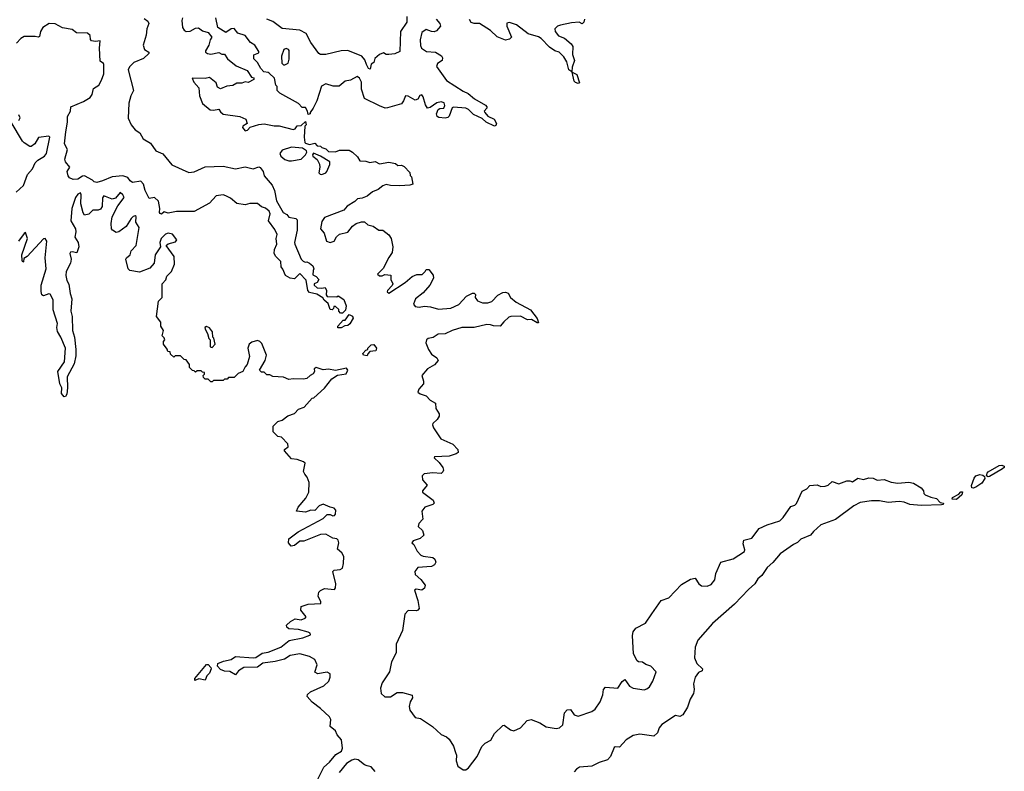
# Model space of a CAD drawing. Extents: x 2673234 to 2760940, y 830506 to 955455.
# Tile 58 of 62: x 2696582 to 2703762, y 930368 to 935852. Entities that reach past the tile are written whole.
import ezdxf

# ---------------------------------------------------------------- set-up
doc = ezdxf.new("R2010")
doc.units = 0

msp = doc.modelspace()

# ---------------------------------------------------------------- linework, layer by layer
at = {"layer": '0CON10XD'}
for points in [[(2697482.1, 934982.1), (2697535, 934951.2), (2697575.7, 934895.7), (2697625, 934873.8), (2697692.1, 934792.1), (2697815, 934736), (2697855, 934742), (2697935, 934778), (2698065, 934783.8), (2698155, 934762.5), (2698225, 934777.5), (2698285, 934763.3), (2698325, 934777.5), (2698335, 934772.5), (2698357.5, 934745), (2698365, 934712.5), (2698424, 934645), (2698440, 934605), (2698455, 934530), (2698502.5, 934445), (2698529.3, 934429.3), (2698545, 934410), (2698595, 934400), (2698605, 934392.5), (2698605.7, 934315), (2698586.2, 934225), (2698588.8, 934215), (2698633.9, 934103.9), (2698649.3, 934089.3), (2698663.3, 934083.3), (2698675, 934086), (2698695, 934075.8), (2698720, 934055), (2698727.5, 934035), (2698721.7, 934021.7), (2698720, 933990), (2698745, 933977.5), (2698762.5, 933955), (2698750, 933935), (2698730, 933925), (2698730, 933915), (2698750, 933895), (2698785, 933892.5), (2698808.3, 933898.3), (2698820, 933875), (2698817.5, 933845), (2698823, 933833), (2698895, 933830), (2698905, 933837.5), (2698945, 933810), (2698962.5, 933765), (2698957, 933733), (2698935, 933710), (2698921.7, 933711.7), (2698910, 933725), (2698908.3, 933738.3), (2698885, 933760), (2698871.7, 933758.3), (2698870, 933745), (2698860, 933735), (2698845, 933737.5), (2698831.2, 933781.2), (2698803.3, 933805), (2698793, 933823), (2698749.5, 933849.5), (2698695, 933861.2), (2698683.6, 933876.4), (2698670.7, 933950.7), (2698625, 934000), (2698585, 933961.2), (2698555, 933966.7), (2698520, 933985), (2698501.7, 934031.7), (2698488.3, 934048.3), (2698486.7, 934086.7), (2698448.8, 934125), (2698438, 934145), (2698438.8, 934175), (2698457.5, 934215), (2698452.5, 934255), (2698460, 934285), (2698442.1, 934322.1), (2698396.2, 934385), (2698408.8, 934435), (2698400, 934455), (2698375, 934477.5), (2698345, 934487.5), (2698315, 934511.2), (2698260.5, 934509.5), (2698225, 934500), (2698165, 934511.2), (2698118.3, 934548.3), (2698085, 934565.7), (2698065, 934574.5), (2698015, 934566), (2697965, 934513.1), (2697855, 934451.4), (2697725, 934451.4), (2697665, 934439.4), (2697635, 934450), (2697615, 934433.8), (2697605, 934436.7), (2697601.9, 934445), (2697603.6, 934475), (2697595, 934526.7), (2697565, 934553.3), (2697525, 934546), (2697495.6, 934605), (2697485, 934652.5), (2697465, 934673.3), (2697405, 934663.3), (2697387.5, 934675), (2697370.7, 934700.7), (2697335, 934712.5), (2697255.3, 934704.7), (2697186.2, 934675), (2697145, 934664.6), (2697125, 934668.9), (2697111.9, 934681.9), (2697055, 934711.4), (2697040.2, 934709.8), (2697005, 934687.8), (2696972.5, 934685), (2696945, 934698.8), (2696935, 934712.5), (2696927.5, 934745), (2696947.5, 934775), (2696916.2, 934815), (2696911.2, 934835), (2696929.2, 934905), (2696908.1, 934945), (2696917, 935033), (2696930.4, 935105), (2696929.4, 935145), (2696953.3, 935185), (2696953.8, 935215), (2697046.3, 935253.7), (2697096.2, 935283.8), (2697110.5, 935305), (2697119.3, 935350.7), (2697160, 935375), (2697178.5, 935411.5), (2697194.4, 935455.6), (2697196.2, 935525), (2697193, 935533), (2697168.3, 935548.3), (2697162.5, 935645), (2697168.3, 935698.3), (2697135, 935692.5), (2697105, 935697.5), (2697097, 935707), (2697095.7, 935735.7), (2697075, 935753.8), (2696995, 935756.9), (2696965, 935779.5), (2696893.1, 935793.1), (2696840.2, 935820.2), (2696796.8, 935823.2), (2696750.8, 935795), (2696732.5, 935765), (2696725, 935730), (2696716.4, 935723.6), (2696695, 935730), (2696615, 935729.4), (2696588.8, 935715), (2696558.8, 935681.2)], [(2697489.1, 935859.1), (2697515, 935842), (2697524.3, 935825), (2697509.2, 935785), (2697505, 935737.5), (2697483.1, 935665), (2697491.2, 935635), (2697523.3, 935615), (2697523.3, 935605), (2697485, 935569.2), (2697415, 935540), (2697382.7, 935507.3), (2697373.8, 935485), (2697412.5, 935335), (2697392.5, 935295), (2697376.9, 935243.1), (2697372.5, 935132.5), (2697394.5, 935084.5), (2697425, 935047.5), (2697456.9, 935025), (2697482.1, 934982.1)], [(2697770, 935865), (2697763.3, 935845), (2697770, 935795), (2697781.2, 935775), (2697795, 935766.2), (2697825, 935768.8), (2697865, 935790), (2697885, 935793.3), (2697915, 935770), (2697955, 935758.8), (2697983.3, 935725), (2697970.8, 935705), (2697961.2, 935665), (2697936.7, 935625), (2697937.5, 935615), (2697952.5, 935605), (2697975, 935601.1), (2698035, 935613.3), (2698055, 935600), (2698075, 935600), (2698096.7, 935566.7), (2698160, 935515), (2698240, 935480), (2698271.7, 935431.7), (2698288.3, 935428.3), (2698290, 935415), (2698247, 935393), (2698225, 935397.5), (2698201.7, 935388.3), (2698165, 935387.5), (2698135, 935372.5), (2698093, 935367), (2698045, 935347.5), (2698025, 935360), (2698015, 935390), (2697965, 935430), (2697935, 935422.5), (2697840, 935425), (2697852.5, 935395), (2697887.5, 935355), (2697892.5, 935295), (2697915, 935240), (2697970, 935195), (2697995, 935192.5), (2698035, 935200), (2698045, 935180), (2698065, 935162.5), (2698186.4, 935146.4), (2698230, 935125), (2698240, 935095), (2698210, 935075), (2698207.5, 935065), (2698225, 935040), (2698242.5, 935045), (2698263, 935067), (2698325, 935087.5), (2698365, 935092.5), (2698437, 935077), (2698475, 935076.7), (2698575, 935050), (2698590, 935055), (2698605, 935077.5), (2698635, 935080), (2698665, 935110), (2698670, 935085), (2698660, 935075), (2698657.5, 934995), (2698660, 934955), (2698665, 934950), (2698695, 934940), (2698735, 934950), (2698751.7, 934931.7), (2698775, 934930), (2698785, 934920), (2698815, 934910), (2698835, 934890), (2698885, 934887.5), (2698915, 934900), (2698985, 934900), (2699010, 934885), (2699045, 934850), (2699061.7, 934821.7), (2699105, 934820), (2699135, 934810), (2699175, 934817.5), (2699205, 934800), (2699275, 934812.5), (2699321.7, 934801.7), (2699338.3, 934788.3), (2699365, 934790), (2699385, 934780), (2699427, 934737), (2699430, 934715), (2699440, 934705), (2699448.3, 934651.7), (2699426.2, 934643.8), (2699355, 934640), (2699285, 934642), (2699255, 934648.8), (2699229.3, 934640.7), (2699195, 934613.3), (2699153.9, 934596.1), (2699115, 934563.3), (2699078.3, 934548.3), (2699045, 934545.8), (2699025, 934524), (2698970, 934490), (2698945, 934462.5), (2698805, 934407.5), (2698785, 934380), (2698776, 934326), (2698803, 934293), (2698818.8, 934235), (2698845, 934226), (2698875, 934236.7), (2698892.5, 934267.5), (2698913.6, 934286.4), (2698975, 934302), (2699010, 934345), (2699035, 934364), (2699075, 934376.7), (2699097, 934377), (2699120, 934355), (2699160, 934345), (2699200, 934315), (2699230, 934315), (2699273, 934283), (2699290, 934255), (2699302.5, 934195), (2699297, 934153), (2699274.2, 934115.8)], [(2699618.9, 935855), (2699646.2, 935825), (2699650, 935805), (2699620.7, 935769.3), (2699605, 935763.3), (2699585, 935766.2), (2699545, 935778.9), (2699515, 935757.5), (2699501.5, 935705), (2699504, 935664), (2699512.7, 935642.7), (2699549.3, 935619.3), (2699614.3, 935614.3), (2699657, 935587), (2699664, 935574), (2699662, 935555), (2699627.9, 935532.1), (2699621.3, 935511.3), (2699695, 935408), (2699815, 935329.2), (2699853.1, 935313.1), (2699898, 935275), (2699977.6, 935227.6), (2699989.5, 935215), (2699989.4, 935205), (2699970, 935185), (2699973.1, 935175), (2699997, 935147), (2700042.5, 935125), (2700059.5, 935095), (2700055, 935078.8), (2700045, 935074.3), (2699982.8, 935102.8), (2699955, 935130), (2699890.5, 935160.5), (2699855, 935197.1), (2699835, 935207.1), (2699745, 935213.1), (2699735, 935208.5), (2699715, 935147.9), (2699705, 935137.2), (2699685, 935132.2), (2699638.2, 935138.2), (2699625.3, 935145.3), (2699620.4, 935165), (2699633.6, 935196.4), (2699645, 935204.3), (2699675, 935205.7), (2699682.9, 935225), (2699676.2, 935246.2), (2699655, 935252.9), (2699625, 935245.4), (2699575, 935210), (2699555, 935206.7), (2699541.2, 935231.2), (2699525, 935290), (2699515, 935302.5), (2699500.7, 935299.3), (2699485, 935272), (2699466.6, 935263.4), (2699415, 935294.3), (2699395, 935295.7), (2699381.1, 935258.9), (2699365, 935238.6), (2699265, 935207.5), (2699247, 935207), (2699205, 935222.5), (2699095.6, 935275.6), (2699074.4, 935345), (2699074.4, 935395), (2699060, 935425), (2699043.9, 935436.1), (2698995, 935410.6), (2698955, 935404.2), (2698912.3, 935367.7), (2698867.1, 935367.1), (2698815, 935383.3), (2698783.6, 935366.4), (2698749.5, 935260.5), (2698722.5, 935205), (2698700, 935175), (2698700, 935165), (2698685, 935160), (2698680, 935185), (2698665, 935210), (2698641.7, 935211.7), (2698615, 935240), (2698480, 935315), (2698460, 935335), (2698460, 935365), (2698450, 935375), (2698440, 935425), (2698401.7, 935461.7), (2698395, 935467.5), (2698361.7, 935471.7), (2698340, 935495), (2698315, 935540), (2698290, 935565), (2698290, 935595), (2698325, 935610), (2698325, 935620), (2698297.1, 935665), (2698264.4, 935684.4), (2698226.7, 935736.7), (2698173.4, 935753.4), (2698145, 935786.2), (2698125, 935784), (2698085, 935759.2), (2698025.7, 935795), (2698012.9, 935865)], [(2699406.2, 935875), (2699405, 935832.5), (2699360, 935765), (2699355, 935620), (2699316.4, 935603.6), (2699275, 935596.7), (2699255, 935597.5), (2699235, 935610), (2699205, 935597.5), (2699171.2, 935568.8), (2699165, 935540), (2699143.9, 935526.1), (2699138.8, 935491.2), (2699125, 935496.7), (2699111.2, 935525), (2699099.7, 935559.7), (2699075.7, 935585.7), (2698975, 935626.2), (2698925, 935624.3), (2698815, 935598), (2698775, 935598.1), (2698762.9, 935605), (2698705, 935684.2), (2698671.2, 935751.2), (2698624.2, 935774.2), (2698497, 935787), (2698428.3, 935838.3), (2698384, 935855)], [(2700700, 935855), (2700695, 935832.5), (2700685, 935822.5), (2700662.5, 935832.5), (2700605, 935828.6), (2700525, 935810.9), (2700505, 935803.3), (2700484.3, 935785), (2700485.7, 935765), (2700510.8, 935735), (2700555, 935718), (2700604, 935675), (2700616.7, 935655), (2700613, 935597), (2700626.9, 935555), (2700611.2, 935505), (2700608.3, 935471.7), (2700587.5, 935485), (2700571.1, 935545), (2700549.5, 935579.5), (2700515, 935614.2), (2700484.1, 935624.1), (2700445, 935651.2), (2700385, 935715.4), (2700365, 935727.5), (2700289.3, 935749.3), (2700204, 935815), (2700155, 935830.9), (2700133.8, 935826.2), (2700133.7, 935803.7), (2700167.5, 935725), (2700155, 935710), (2700125, 935703.3), (2700065, 935727.5), (2700015, 935773.3), (2699935, 935824), (2699895, 935822.9), (2699875, 935831.4), (2699862.6, 935852.6)], [(2698515, 935521.2), (2698540, 935535), (2698546.7, 935563.3), (2698546.4, 935626.4), (2698542.5, 935635), (2698525, 935641.2), (2698507.5, 935635), (2698490.8, 935585), (2698494, 935534), (2698505, 935522.5), (2698515, 935521.2)], [(2700655, 935386.2), (2700635, 935392.5), (2700625, 935403.8), (2700611.7, 935468.3), (2700645, 935451.2), (2700665, 935390), (2700655, 935386.2)], [(2696555, 934594.3), (2696608.8, 934641.2), (2696638.6, 934721.4), (2696675.6, 934764.4), (2696693.9, 934806.1), (2696713.9, 934826.1), (2696762.5, 934855), (2696777.1, 934875), (2696801.2, 934995), (2696795, 935001.2), (2696718.8, 934991.2), (2696691.2, 934945), (2696665, 934927.5), (2696655, 934927.5), (2696615, 934952.5), (2696602.5, 934965), (2696520, 935105)], [(2696575, 935116.7), (2696585.8, 935135), (2696575, 935157.5)], [(2698545, 934821.4), (2698565, 934822.9), (2698635, 934833.8), (2698667.1, 934865), (2698676.7, 934885), (2698673.8, 934893.8), (2698643.8, 934913.8), (2698565, 934920.8), (2698495, 934898.9), (2698478.9, 934875), (2698486.9, 934855), (2698515, 934830.6), (2698545, 934821.4)], [(2698785, 934723.1), (2698813.8, 934735), (2698820.8, 934745), (2698844.3, 934795), (2698844, 934814), (2698776.1, 934856.1), (2698725, 934877.5), (2698716.7, 934865), (2698720, 934855), (2698751.7, 934831.7), (2698767.1, 934797.1), (2698770.6, 934775), (2698764.5, 934734.5), (2698773.3, 934725), (2698785, 934723.1)], [(2698698.8, 931361.2), (2698703.3, 931365), (2698700, 931375), (2698685, 931383.8), (2698615, 931402.2), (2698545, 931408), (2698529.3, 931419.3), (2698527.5, 931435), (2698557.7, 931462.3), (2698589.5, 931480.5), (2698635, 931472.9), (2698662.5, 931485), (2698670, 931495), (2698633, 931543), (2698635, 931570), (2698685, 931586.7), (2698778, 931592), (2698778.8, 931605), (2698758.8, 931645), (2698763.3, 931675), (2698775, 931687.5), (2698805, 931701.2), (2698876.7, 931695), (2698884.2, 931705.8), (2698887.5, 931735), (2698866.2, 931825), (2698875, 931836), (2698920, 931840), (2698935, 931850), (2698944.4, 931885), (2698945.6, 931935), (2698931.7, 931961.7), (2698899.5, 931989.5), (2698908.9, 932035), (2698904.2, 932055), (2698893.4, 932063.4), (2698865, 932068.9), (2698815, 932097.3), (2698775, 932096.6), (2698655, 932047.7), (2698625, 932046.4), (2698585, 932015.4), (2698560.8, 932010.8), (2698542.5, 932035), (2698543.3, 932065), (2698613.3, 932115), (2698795, 932213.1), (2698825, 932240.6), (2698845, 932242), (2698865, 932232), (2698877.5, 932235), (2698886, 932245), (2698886.1, 932273.9), (2698875, 932288), (2698845, 932294), (2698795, 932316.7), (2698766, 932305), (2698735, 932270), (2698705, 932274), (2698665, 932258.8), (2698600, 932265), (2698613.3, 932295), (2698668.3, 932361.7), (2698690, 932405), (2698693.3, 932475), (2698677.5, 932515), (2698660, 932535), (2698652.5, 932555), (2698662.5, 932615), (2698652.5, 932625), (2698605, 932644), (2698565, 932646.7), (2698512.5, 932705), (2698512.5, 932715), (2698540, 932735), (2698537, 932757), (2698490, 932805), (2698465, 932810), (2698430, 932845), (2698430, 932885), (2698465, 932920), (2698495, 932930), (2698538.3, 932961.7), (2698585, 932977.5), (2698615, 933010), (2698656.4, 933023.6), (2698715, 933090), (2698726.4, 933093.6), (2698805, 933162.5), (2698858.3, 933231.7), (2698900.6, 933259.4), (2698963.1, 933266.9), (2698975.6, 933294.4), (2698965, 933308.1), (2698885, 933291.4), (2698835, 933302.9), (2698795, 933298), (2698745, 933313.8), (2698730, 933305), (2698732.5, 933285), (2698723, 933267), (2698700, 933255), (2698677, 933233), (2698651.7, 933228.3), (2698575, 933232.5), (2698545, 933227.5), (2698505, 933242.5), (2698428.3, 933248.3), (2698405, 933260), (2698385, 933260), (2698365, 933280), (2698345, 933280), (2698330, 933295), (2698372.5, 933365), (2698382.5, 933405), (2698348.3, 933488.3), (2698333.6, 933503.6), (2698315, 933510), (2698275, 933500), (2698256.4, 933483.6), (2698246.7, 933455), (2698257.5, 933395), (2698240, 933335), (2698225, 933320), (2698210, 933285), (2698175, 933270), (2698145, 933240), (2698105, 933240), (2698095, 933230), (2698075, 933230), (2698065, 933220), (2697995, 933220), (2697985, 933210), (2697975, 933210), (2697955, 933230), (2697935, 933230), (2697921.7, 933241.7), (2697920, 933255), (2697930, 933265), (2697928.3, 933278.3), (2697915, 933280), (2697905, 933290), (2697875, 933290), (2697865, 933280), (2697855, 933290), (2697841.7, 933291.7), (2697820, 933315), (2697820, 933335), (2697795, 933370), (2697781.7, 933371.7), (2697755, 933400), (2697715, 933400), (2697705, 933390), (2697681.7, 933411.7), (2697678.3, 933428.3), (2697661.7, 933431.7), (2697658.3, 933448.3), (2697630, 933485), (2697630, 933505), (2697640, 933515), (2697635, 933530), (2697620, 933545), (2697630, 933585), (2697610, 933615), (2697610, 933645), (2697580, 933685), (2697593, 933797), (2697620, 933825), (2697620, 933925), (2697647, 933953), (2697655, 933980), (2697690, 934015), (2697711.7, 934068.3), (2697707.5, 934125), (2697650, 934205), (2697664.2, 934215.8), (2697718.3, 934231.7), (2697726.7, 934245), (2697695, 934286.7), (2697665, 934294.2), (2697645, 934285.7), (2697614.5, 934255), (2697604.4, 934225), (2697607.5, 934195), (2697570.8, 934135), (2697561.2, 934075), (2697531.7, 934038.3), (2697455, 934010), (2697385, 934022.5), (2697373.6, 934033.6), (2697356.7, 934105), (2697360, 934115), (2697386.2, 934135), (2697393.8, 934165), (2697432.2, 934205), (2697454.2, 934335), (2697427.5, 934375), (2697431.2, 934415), (2697425, 934421.2), (2697408.8, 934415), (2697395, 934400), (2697357.7, 934342.3), (2697305, 934304), (2697285, 934300), (2697258.8, 934315), (2697252, 934325), (2697248.1, 934365), (2697257, 934413), (2697297.1, 934492.9), (2697344, 934555), (2697335, 934573.8), (2697315, 934591.2), (2697280, 934550), (2697255, 934541.1), (2697195, 934565.6), (2697185, 934552.5), (2697182.4, 934487.6), (2697171.9, 934468.1), (2697155, 934460.8), (2697115, 934461.4), (2697085, 934434), (2697055, 934426.2), (2697043.5, 934443.5), (2697027.6, 934507.6), (2697030.6, 934575), (2697025, 934588.8), (2697005, 934578.1), (2696988.9, 934555), (2696962.9, 934475), (2696955.6, 934385), (2696989.4, 934325), (2696991.9, 934305), (2696983.5, 934265), (2697008.6, 934225), (2697012.9, 934195), (2696998.3, 934151.7), (2696965, 934158.8), (2696952.5, 934155), (2696946.7, 934145), (2696958, 934105), (2696951.4, 934075), (2696921.1, 934015), (2696917.1, 933985), (2696925, 933950), (2696941.2, 933921.2), (2696948.8, 933855), (2696962.9, 933815), (2696955.8, 933725), (2696964.4, 933685), (2696968, 933585), (2696980.8, 933535), (2696991.9, 933445), (2696990.6, 933399.4), (2696978.9, 933341.1), (2696928.8, 933245), (2696931.2, 933165), (2696925, 933120), (2696915, 933102.5), (2696905, 933100), (2696886.7, 933125), (2696888, 933165), (2696874.2, 933195), (2696860.8, 933285), (2696908.1, 933355), (2696915.6, 933455), (2696882.9, 933535), (2696856.4, 933576.4), (2696852.5, 933605), (2696857.5, 933635), (2696825.7, 933735), (2696825, 933806.7), (2696805, 933848.8), (2696795, 933852), (2696755, 933836.7), (2696744.2, 933844.2), (2696737.7, 933867.7), (2696738.6, 933915), (2696775.5, 934035), (2696768.6, 934115), (2696779.4, 934235), (2696766.7, 934255), (2696755, 934253.8), (2696635, 934123.3), (2696611.7, 934108.3), (2696610, 934085), (2696603.6, 934083.6), (2696600, 934095), (2696597.5, 934135), (2696638.6, 934255), (2696625, 934300), (2696615, 934292.5), (2696573.8, 934236.2)], [(2699274.2, 934115.8), (2699233, 934037), (2699190, 933995), (2699205, 933983.3), (2699225, 933983.8), (2699245, 933992.5), (2699288.3, 933988.3), (2699289.2, 933955), (2699302, 933925), (2699298.1, 933911.9), (2699264.3, 933875), (2699262.5, 933865), (2699275, 933856), (2699394, 933935), (2699445, 933977.5), (2699478.3, 933991.7), (2699517, 933993), (2699540, 934015), (2699545, 934030), (2699565, 934030), (2699598.3, 933988.3), (2699600, 933965), (2699573.8, 933915), (2699525, 933858), (2699467.1, 933815), (2699452.9, 933775), (2699465, 933760), (2699495.8, 933754.2), (2699535, 933762), (2699577.7, 933757.7), (2699635, 933739.2), (2699725, 933747.8), (2699785, 933773.1), (2699840, 933835), (2699885, 933856.7), (2699895, 933856.7), (2699905, 933847.5), (2699902.5, 933825), (2699919.3, 933799.3), (2699956, 933786), (2699995, 933787.1), (2700025, 933796.2), (2700068.7, 933841.3), (2700105, 933860.8), (2700125, 933864), (2700145, 933856.7), (2700161.2, 933825), (2700201.9, 933791.9), (2700306, 933735), (2700355, 933672.5), (2700365, 933640), (2700355, 933640), (2700315, 933664), (2700285, 933662.5), (2700235, 933687.5), (2700164.2, 933685.8), (2700149.2, 933680.8), (2700111.7, 933648.3), (2700085, 933616.7), (2700037, 933617), (2700016.1, 933626.1), (2699987.7, 933627.7), (2699895, 933606.9), (2699805.5, 933605.5), (2699735, 933584.4), (2699685, 933560.6), (2699633.7, 933556.3), (2699596, 933534), (2699560, 933525), (2699548.8, 933515), (2699544, 933495), (2699564.2, 933445), (2699585, 933412.5), (2699625, 933383.8), (2699633.4, 933365), (2699606.8, 933333.2), (2699556.2, 933305), (2699513.8, 933255), (2699526.9, 933215), (2699526.1, 933195), (2699492.5, 933155), (2699486, 933135), (2699502, 933122), (2699524.5, 933114.5), (2699546.3, 933106.3), (2699575, 933076.2), (2699613.3, 933055), (2699617.5, 933015), (2699640, 932975), (2699640.3, 932959.7), (2699626.7, 932935), (2699595.4, 932904.6), (2699592.7, 932895), (2699600, 932875), (2699653.4, 932793.4), (2699740, 932755), (2699776.6, 932716.6), (2699780, 932695), (2699765.9, 932684.1), (2699713, 932667), (2699606.4, 932663.6), (2699604, 932655), (2699640.8, 932620.8), (2699667.5, 932585), (2699672.9, 932565), (2699667.8, 932552.2), (2699655, 932541.9), (2699595, 932545.4), (2699531.4, 932538.6), (2699516.2, 932525), (2699518.8, 932495), (2699552.5, 932455), (2699520, 932415), (2699520, 932405), (2699596.4, 932346.4), (2699604.2, 932325), (2699595, 932314.3), (2699536.2, 932295), (2699514, 932266), (2699522.7, 932207.3), (2699493.3, 932175), (2699488.8, 932155), (2699518.8, 932125), (2699529.3, 932090.7), (2699502.2, 932067.8), (2699450.8, 932049.2), (2699442.5, 932035), (2699455, 932022.5), (2699480, 931975), (2699508, 931945), (2699525, 931936.9), (2699595, 931927.8), (2699608.9, 931915), (2699617.5, 931895), (2699606.6, 931873.4), (2699585, 931863.3), (2699484.2, 931855.8), (2699462.5, 931825), (2699466.2, 931805), (2699508.3, 931768.3), (2699537.8, 931725), (2699533.1, 931705), (2699515, 931690.5), (2699472.9, 931697.1), (2699460.8, 931689.2), (2699484.4, 931615), (2699494.2, 931555), (2699486.4, 931543.6), (2699475, 931540), (2699415, 931540.5), (2699390.5, 931515), (2699373.9, 931396.1), (2699326.9, 931295), (2699328, 931232), (2699292.7, 931167.3), (2699278.5, 931095), (2699225, 931012.5), (2699212.3, 930975), (2699217.1, 930935), (2699245, 930912.5), (2699285, 930911.4), (2699335, 930944.2), (2699372.7, 930942.7), (2699443, 930923), (2699446.7, 930905), (2699428.8, 930875), (2699422, 930842), (2699427.5, 930815), (2699465, 930760), (2699505, 930753.3), (2699593.3, 930695), (2699655.9, 930635.9), (2699695, 930620), (2699715, 930603.3), (2699745, 930552.5), (2699761.2, 930505), (2699766.2, 930485), (2699764, 930445), (2699776.1, 930406.1), (2699815, 930378.8), (2699835, 930380), (2699855, 930392.5), (2699917.5, 930475), (2699951.2, 930548.8), (2699976, 930574), (2700017.1, 930595), (2700045.6, 930645), (2700105, 930702), (2700115, 930703.8), (2700160.3, 930670.3), (2700185.9, 930664.1), (2700234.1, 930685.9), (2700281.7, 930738.3), (2700312.7, 930747.3), (2700375, 930720.8), (2700422.2, 930692.2), (2700495, 930680.5), (2700519.4, 930685), (2700543.8, 930706.2), (2700554.2, 930795), (2700575, 930816.2), (2700599.2, 930819.2), (2700625, 930780), (2700655, 930771.4), (2700754.6, 930805.4), (2700778.8, 930821.2), (2700816.2, 930875), (2700833.6, 930925), (2700840, 930965), (2700855, 930982.2), (2700945, 930975.6), (2700975, 931022.5), (2700995, 931038.8), (2701029.3, 930989.3), (2701055.4, 930975.4), (2701135, 930962.1), (2701155, 930968.7), (2701175.9, 930985), (2701199.8, 931025), (2701224.4, 931095), (2701185, 931134.6), (2701147.7, 931147.7), (2701125, 931164.5), (2701095, 931167.5), (2701084.7, 931175), (2701058.1, 931225), (2701050.6, 931359.4), (2701055.4, 931385), (2701075, 931413.1), (2701145, 931449.4), (2701192.3, 931517.7), (2701260.6, 931615), (2701315.3, 931634.7), (2701408.3, 931731.7), (2701475, 931770), (2701508.3, 931778.3), (2701534, 931735), (2701555, 931722.5), (2701595, 931720), (2701625, 931730), (2701652, 931765), (2701659.6, 931810.4), (2701695, 931894), (2701785, 931917.5), (2701868.8, 931971.2), (2701871.2, 931985), (2701858.8, 932028.8), (2701864, 932055), (2701920, 932070), (2701975, 932138.8), (2702033.6, 932166.4), (2702125.4, 932194.6), (2702150.5, 932219.5), (2702205, 932300), (2702235, 932310), (2702247.3, 932322.7), (2702288.3, 932411.7), (2702321.5, 932428.5), (2702345, 932453.1), (2702397.4, 932457.4), (2702425, 932446), (2702455, 932448), (2702477.5, 932455), (2702507, 932483), (2702555, 932466.2), (2702615, 932486.2), (2702635, 932487.5), (2702655, 932480), (2702695, 932506.2), (2702735, 932497.5), (2702775, 932510), (2702805, 932506.7), (2702835, 932492.5), (2702886.1, 932496.1), (2702937.5, 932477.5), (2702985, 932470), (2703065, 932478), (2703099.5, 932469.5), (2703155, 932436.2), (2703173.8, 932415), (2703176, 932395), (2703185.6, 932385.6), (2703227.4, 932367.4), (2703268.2, 932358.2), (2703295, 932330), (2703320, 932325), (2703316.2, 932313.8), (2703305, 932311.2), (2703155, 932307.5), (2703073.9, 932313.9), (2703031.7, 932331.7), (2702995, 932336), (2702915, 932328.8), (2702851.7, 932341.7), (2702795, 932342), (2702710.7, 932329.3), (2702663.9, 932306.1), (2702532.5, 932205), (2702425, 932166.7), (2702372, 932118), (2702348.8, 932091.2), (2702279.3, 932060.7), (2702253.6, 932036.4), (2702225, 932023.3), (2702127.5, 931955), (2702075, 931892.5), (2702032.5, 931855), (2701995, 931797.5), (2701965, 931772.5), (2701943.3, 931735), (2701897.5, 931695), (2701795, 931586.7), (2701635, 931446.7), (2701527.5, 931325), (2701507, 931273), (2701503.8, 931195), (2701520, 931155), (2701561.9, 931115), (2701558, 931102), (2701531.9, 931088.1), (2701507.5, 931055), (2701496.1, 931006.1), (2701500.8, 930965), (2701495.6, 930935), (2701472.5, 930895), (2701451.4, 930835), (2701419.1, 930780.9), (2701395, 930767.8), (2701365, 930774.2), (2701265, 930708.8), (2701246.2, 930685), (2701232.3, 930647.7), (2701207.5, 930625), (2701105, 930638), (2701055, 930628.8), (2701005, 930598), (2700955, 930544.2), (2700925, 930547.1), (2700917.9, 930542.1), (2700890.8, 930475), (2700868.2, 930451.8), (2700808.1, 930431.9), (2700754.3, 930405.7), (2700665, 930397.3), (2700641.4, 930385), (2700626, 930365)], [(2698925, 933602.5), (2698902.5, 933602.5), (2698902.5, 933615), (2698941.7, 933658.3), (2698955, 933660), (2698985, 933700), (2699008.3, 933688.3), (2699012.5, 933675), (2698988.3, 933631.7), (2698975, 933620), (2698953, 933617), (2698925, 933602.5)], [(2697985, 933460), (2698006.7, 933485), (2697997, 933527), (2697990, 933535), (2697986.7, 933575), (2697965, 933602.5), (2697945, 933612.5), (2697932.5, 933605), (2697933.3, 933595), (2697951.7, 933561.7), (2697960, 933525), (2697970, 933515), (2697970, 933465), (2697985, 933460)], [(2699115, 933400), (2699090, 933405), (2699083, 933417), (2699105, 933440), (2699120, 933445), (2699120, 933455), (2699145, 933480), (2699165, 933482.5), (2699183.3, 933455), (2699180, 933435), (2699135, 933430), (2699120, 933415), (2699115, 933400)], [(2703645, 932517.1), (2703633.3, 932525), (2703636.7, 932543.3), (2703645, 932552.5), (2703725, 932598.5), (2703745, 932602.1), (2703762.5, 932595), (2703761.4, 932585), (2703750, 932575), (2703655, 932519.4), (2703645, 932517.1)], [(2703535, 932432.9), (2703525, 932436.7), (2703523.6, 932453.6), (2703542.7, 932507.3), (2703555, 932524), (2703585, 932532.9), (2703605, 932529.2), (2703618.8, 932518.8), (2703620, 932505), (2703598.5, 932471.5), (2703555, 932440), (2703535, 932432.9)], [(2703415, 932350), (2703382.5, 932352.5), (2703384.3, 932365), (2703430.6, 932389.4), (2703445, 932408), (2703457.9, 932407.9), (2703453.3, 932385), (2703415, 932350)], [(2698745, 930285.6), (2698800.5, 930399.5), (2698841.9, 930435), (2698888.3, 930491.7), (2698927.7, 930515), (2698936.8, 930536.8), (2698927.7, 930597.7), (2698898, 930635), (2698883.9, 930663.9), (2698846.1, 930696.1), (2698850, 930745), (2698840, 930765), (2698776.4, 930826.4), (2698715, 930872.5), (2698678, 930915), (2698681.2, 930928.8), (2698702.8, 930947.2), (2698798.6, 930991.4), (2698835.6, 931025), (2698846.9, 931055), (2698845, 931080), (2698825, 931090.8), (2698795, 931085.8), (2698755, 931080), (2698735, 931092.5), (2698750, 931145), (2698733.8, 931185), (2698695.5, 931205.5), (2698625, 931225.5), (2698555, 931213.8), (2698514.1, 931185.9), (2698445, 931168.5), (2698355, 931156.3), (2698315, 931127.7), (2698215.7, 931124.3), (2698178.3, 931101.7), (2698155, 931072.5), (2698115, 931096.2), (2698075, 931098), (2698045, 931111.5), (2698024.3, 931135), (2698026.7, 931155), (2698067.4, 931172.6), (2698125, 931183.1), (2698155, 931206.7), (2698285, 931195.6), (2698305, 931198.9), (2698350.6, 931229.4), (2698395, 931237.8), (2698485.3, 931274.7), (2698547.3, 931322.7), (2698647.6, 931342.4), (2698698.8, 931361.2)], [(2697860, 931030), (2697860, 931045), (2697945, 931147.5), (2697955, 931146.7), (2697975, 931126.7), (2697978, 931115), (2697967, 931083), (2697947.5, 931065), (2697935, 931033.8), (2697887, 931043), (2697860, 931030)], [(2699175, 930367.1), (2699145, 930401.4), (2699115, 930408.6), (2699096.2, 930415), (2699050.9, 930450.9), (2699025, 930455.6), (2699005, 930449.5), (2698965, 930424.4), (2698911.5, 930358.5)]]:
    msp.add_lwpolyline(points, dxfattribs=at)

doc.saveas('drawing.dxf')
